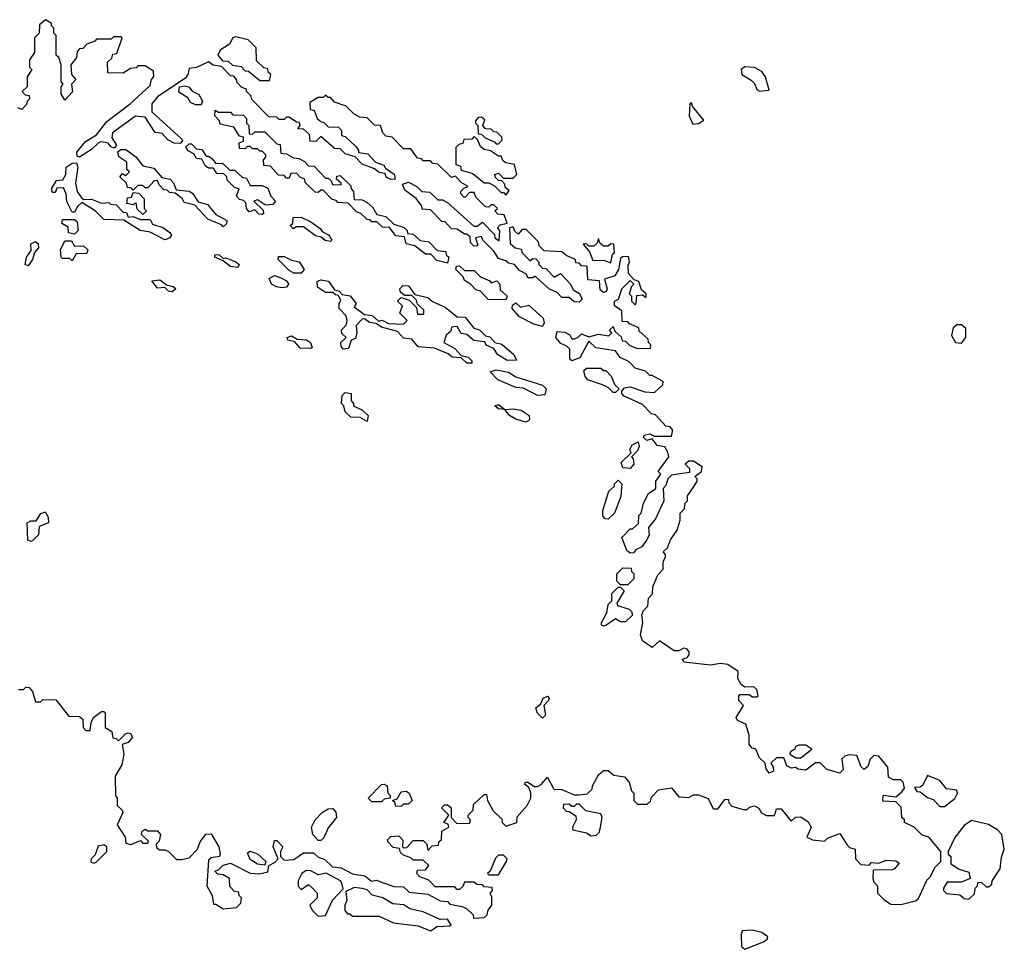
# Model space of a CAD drawing. Extents: x 2601477 to 2753313, y 449408 to 581029.
# Tile 184 of 203: x 2694390 to 2698430, y 529164 to 532980. Entities that reach past the tile are written whole.
import ezdxf

# ---------------------------------------------------------------- set-up
doc = ezdxf.new("R2010")
doc.units = 0

msp = doc.modelspace()

# ---------------------------------------------------------------- linework, layer by layer
at = {"layer": '0CON05XD'}
for points in [[(2696635, 531640), (2696610.7, 531650.7), (2696590, 531675), (2696595, 531700), (2696627, 531697), (2696646.7, 531686.7), (2696655, 531670), (2696665, 531670), (2696680, 531675), (2696695, 531690), (2696725, 531677.5), (2696765, 531688.8), (2696807.5, 531682.5), (2696820, 531695), (2696810, 531705), (2696825, 531720), (2696831.7, 531701.7), (2696858.3, 531678.3), (2696861.7, 531661.7), (2696875, 531660), (2696893, 531643), (2696925, 531630), (2696978.3, 531631.7), (2696980, 531645), (2696970, 531655), (2696968.3, 531668.3), (2696931.7, 531701.7), (2696930, 531715), (2696891.7, 531731.7), (2696885, 531740), (2696861.7, 531741.7), (2696860, 531785), (2696830, 531805), (2696830, 531825), (2696847, 531833), (2696860, 531875), (2696895, 531910), (2696910, 531895), (2696900, 531885), (2696890, 531855), (2696900, 531845), (2696900, 531825), (2696915, 531810), (2696920, 531815), (2696921.7, 531848.3), (2696945, 531850), (2696960, 531840), (2696960, 531855), (2696941.7, 531871.7), (2696930, 531905), (2696911.7, 531911.7), (2696888.3, 531938.3), (2696887, 531973), (2696892.5, 531985), (2696888.3, 532008.3), (2696863, 532007), (2696855, 532000), (2696847.5, 531955), (2696831.7, 531928.3), (2696790, 531915), (2696800, 531875), (2696795.9, 531864.1), (2696785, 531860), (2696771.2, 531871.2), (2696768.3, 531908.3), (2696721.7, 531911.7), (2696718.3, 531968.3), (2696695, 531970), (2696685, 531980), (2696671.7, 531981.7), (2696670, 531995), (2696635, 532010), (2696615, 532027.5), (2696541.7, 532031.7), (2696521.7, 532051.7), (2696518.3, 532068.3), (2696468.3, 532118.3), (2696451.7, 532118.3), (2696435, 532100), (2696421.7, 532111.7), (2696415, 532130), (2696400, 532125), (2696401.7, 532061.7), (2696423, 532043), (2696448.3, 532038.3), (2696450, 532025), (2696485, 531990), (2696495, 532000), (2696508.3, 531998.3), (2696520, 531985), (2696520, 531975), (2696535, 531960), (2696548.3, 531958.3), (2696583, 531923), (2696608.3, 531938.3), (2696650, 531895), (2696660.7, 531870.7), (2696686.7, 531856.7), (2696697.5, 531832.5), (2696685, 531820), (2696665, 531822.5), (2696645, 531840), (2696615, 531840), (2696595, 531860), (2696563.3, 531873.3), (2696540, 531895), (2696505, 531927.5), (2696495, 531920), (2696475, 531920), (2696470, 531935), (2696440.7, 531950.7), (2696420, 531975), (2696395, 531980), (2696385, 531990), (2696355, 532000), (2696335, 532030), (2696290, 532075), (2696285, 532090), (2696260, 532085), (2696270, 532055), (2696265, 532050), (2696251.7, 532051.7), (2696240, 532065), (2696238.3, 532088.3), (2696225, 532100), (2696215, 532100), (2696185, 532120), (2696161.7, 532121.7), (2696135, 532150), (2696121.7, 532151.7), (2696075, 532200), (2696041.7, 532201.7), (2696040, 532215), (2696016.4, 532246.4), (2695970.7, 532280.7), (2695960, 532305), (2695985, 532312.5), (2696020, 532295), (2696040, 532275), (2696072.5, 532272.5), (2696105, 532240), (2696125, 532240), (2696145, 532230), (2696253, 532133), (2696267, 532133), (2696288.3, 532148.3), (2696338.3, 532098.3), (2696340, 532085), (2696357.5, 532072.5), (2696360, 532115), (2696350, 532125), (2696361.7, 532138.3), (2696390, 532145), (2696378.3, 532178.3), (2696351.7, 532181.7), (2696340, 532195), (2696350, 532205), (2696335, 532220), (2696325, 532220), (2696315, 532210), (2696301.7, 532211.7), (2696261.7, 532251.7), (2696255, 532270), (2696235, 532270), (2696218.3, 532251.7), (2696211.7, 532251.7), (2696200, 532265), (2696200, 532275), (2696211.7, 532288.3), (2696230, 532295), (2696201.7, 532311.7), (2696178.3, 532338.3), (2696161.7, 532331.7), (2696105, 532387.5), (2696085, 532390), (2696075, 532400), (2696045, 532400), (2696038.3, 532408.3), (2696021.7, 532411.7), (2695995, 532450), (2695965, 532450), (2695918.3, 532498.3), (2695891.7, 532501.7), (2695880, 532515), (2695870, 532545), (2695845, 532547.5), (2695815, 532577.5), (2695785, 532580), (2695761.7, 532591.7), (2695730, 532625), (2695681.7, 532641.7), (2695665, 532660), (2695655, 532660), (2695645, 532670), (2695635, 532660), (2695615, 532660), (2695580, 532640), (2695581.7, 532611.7), (2695598.3, 532608.3), (2695610, 532575), (2695625, 532562.5), (2695638.3, 532558.3), (2695655, 532540), (2695698.3, 532538.3), (2695710, 532525), (2695710, 532505), (2695725, 532500), (2695769.3, 532459.3), (2695780, 532445), (2695780, 532435), (2695818.8, 532428.8), (2695850, 532395), (2695883.3, 532383.3), (2695890.7, 532370.7), (2695926.4, 532346.4), (2695930, 532325), (2695913.6, 532323.6), (2695895, 532332.5), (2695888.3, 532348.3), (2695865, 532352.5), (2695845, 532367.5), (2695795, 532387.5), (2695767, 532417), (2695725, 532430), (2695705, 532450), (2695681.7, 532451.7), (2695625, 532500), (2695605, 532480), (2695581.7, 532481.7), (2695578.3, 532508.3), (2695555, 532530), (2695531.7, 532531.7), (2695540, 532545), (2695538.3, 532558.3), (2695525, 532560), (2695495, 532580), (2695485, 532580), (2695475, 532570), (2695455, 532570), (2695445, 532580), (2695411.7, 532581.7), (2695341.7, 532651.7), (2695338.3, 532668.3), (2695320, 532685), (2695320, 532695), (2695301.7, 532701.7), (2695281.7, 532721.7), (2695280, 532735), (2695268.3, 532748.3), (2695255, 532750), (2695218.3, 532788.3), (2695183, 532793), (2695165, 532807.5), (2695115, 532783.3), (2695085, 532780), (2695080, 532755), (2695069.5, 532740.5), (2694956.7, 532665), (2694932.5, 532635), (2694931.7, 532601.7), (2695055, 532490), (2695057.5, 532482.5), (2695048.3, 532471.7), (2695023, 532473), (2694997, 532487), (2694975, 532512.5), (2694945, 532517.5), (2694905, 532580), (2694865, 532583.8), (2694771.2, 532515), (2694767.5, 532495), (2694787.5, 532465), (2694777.5, 532452.5), (2694765, 532457.5), (2694753.3, 532473.3), (2694725, 532478.8), (2694714, 532476), (2694685, 532447.5), (2694635, 532416.2), (2694625, 532420), (2694624.4, 532435.6), (2694660, 532480), (2694705, 532507.5), (2694748, 532562), (2694842.5, 532635), (2694925, 532710), (2694930, 532735), (2694940, 532745), (2694938.3, 532768.3), (2694905, 532790), (2694875, 532790), (2694868.3, 532781.7), (2694845, 532780), (2694815, 532760), (2694751.7, 532761.7), (2694750, 532805), (2694768.3, 532821.7), (2694771.7, 532838.3), (2694788.3, 532841.7), (2694810, 532905), (2694805, 532910), (2694775, 532910), (2694765, 532900), (2694705, 532900), (2694698.3, 532891.7), (2694665, 532880), (2694648.3, 532861.7), (2694635, 532860), (2694625, 532850), (2694622.5, 532825), (2694600, 532795), (2694602.5, 532755), (2694620, 532735), (2694602.5, 532715), (2694606.1, 532683.9), (2694575, 532650), (2694560, 532675), (2694560, 532705), (2694567.5, 532715), (2694560, 532725), (2694560, 532795), (2694550, 532825), (2694540, 532835), (2694540, 532915), (2694530, 532925), (2694530, 532945), (2694520, 532955), (2694520, 532965), (2694495, 532980), (2694471.7, 532958.3), (2694470, 532925), (2694450, 532905), (2694450, 532845), (2694430, 532815), (2694430, 532785), (2694440, 532775), (2694420, 532745), (2694420, 532705), (2694400, 532685), (2694411.7, 532671.7), (2694428.3, 532668.3), (2694430, 532655), (2694420, 532645), (2694418.3, 532631.7), (2694398.3, 532611.7), (2694381.7, 532618.3)], [(2695415, 532730), (2695420, 532755), (2695410, 532765), (2695408.3, 532778.3), (2695391.7, 532781.7), (2695361.7, 532811.7), (2695360, 532865), (2695327, 532897), (2695275, 532910), (2695263.8, 532905), (2695250, 532880), (2695212.5, 532855), (2695202.5, 532835), (2695221.7, 532811.7), (2695245, 532810), (2695263, 532793), (2695298.3, 532788.3), (2695315, 532770), (2695328.3, 532768.3), (2695375, 532730), (2695415, 532730)], [(2697427, 532687), (2697465, 532690), (2697450, 532745), (2697435, 532766.7), (2697405, 532783.3), (2697365, 532786), (2697350, 532775), (2697352.5, 532755), (2697391.7, 532731.7), (2697405, 532717.5), (2697415, 532693.3), (2697427, 532687)], [(2695135, 532630), (2695110.7, 532630.7), (2695090.7, 532640.7), (2695079.3, 532659.3), (2695042.5, 532682.5), (2695046.1, 532703.9), (2695065, 532708.8), (2695083.8, 532703.8), (2695097, 532687), (2695125, 532672.5), (2695140, 532645), (2695135, 532630)], [(2697151.7, 532551.7), (2697175, 532553.3), (2697197, 532567), (2697151.7, 532621.7), (2697145, 532640), (2697140, 532635), (2697137.5, 532585), (2697151.7, 532551.7)], [(2696145, 531980), (2696101.7, 531991.7), (2696077.5, 532017.5), (2696055, 532017.5), (2696011.7, 532051.7), (2695975, 532060), (2695968.3, 532088.3), (2695933, 532093), (2695907, 532127), (2695878.3, 532128.3), (2695855, 532150), (2695835, 532150), (2695828.3, 532158.3), (2695815, 532160), (2695790, 532185), (2695771.7, 532191.7), (2695737, 532227), (2695695, 532230), (2695688.3, 532238.3), (2695671.7, 532241.7), (2695635, 532280), (2695625, 532280), (2695615, 532270), (2695601.7, 532271.7), (2695561.7, 532311.7), (2695560, 532325), (2695541.7, 532331.7), (2695525, 532350), (2695501.7, 532348.3), (2695495, 532330), (2695485, 532330), (2695475, 532340), (2695451.7, 532341.7), (2695418.3, 532378.3), (2695391.7, 532381.7), (2695390, 532405), (2695400, 532415), (2695400, 532425), (2695385, 532440), (2695375, 532440), (2695365, 532450), (2695345, 532450), (2695335, 532460), (2695325, 532460), (2695315, 532450), (2695291.7, 532451.7), (2695290, 532475), (2695308.3, 532481.7), (2695308.3, 532498.3), (2695291.7, 532501.7), (2695268.3, 532538.3), (2695211.7, 532551.7), (2695210, 532565), (2695190, 532585), (2695191.7, 532608.3), (2695205, 532600), (2695255, 532600), (2695265, 532590), (2695308.3, 532588.3), (2695320, 532575), (2695320, 532555), (2695330, 532545), (2695331.7, 532511.7), (2695345, 532510), (2695355, 532520), (2695395, 532520), (2695445, 532470), (2695458.3, 532468.3), (2695461.7, 532431.7), (2695485, 532430), (2695513, 532413), (2695535, 532410), (2695558.3, 532398.3), (2695575, 532380), (2695598.3, 532378.3), (2695645, 532330), (2695655, 532330), (2695668.3, 532318.3), (2695673, 532303), (2695708.3, 532301.7), (2695708.3, 532308.3), (2695690, 532325), (2695691.7, 532338.3), (2695705, 532340), (2695748.3, 532298.3), (2695750, 532285), (2695760, 532275), (2695761.7, 532241.7), (2695795, 532240), (2695815, 532230), (2695839.3, 532209.3), (2695855, 532180), (2695891.7, 532171.7), (2695925, 532140), (2695967, 532127), (2695980, 532115), (2695981.7, 532101.7), (2696005, 532100), (2696033, 532073), (2696068.3, 532068.3), (2696103, 532033), (2696138.3, 532028.3), (2696140, 532015), (2696150, 532005), (2696145, 531980)], [(2696355, 532470), (2696370, 532485), (2696368.3, 532498.3), (2696348.3, 532518.3), (2696335, 532520), (2696325, 532530), (2696301.7, 532531.7), (2696290, 532545), (2696298.3, 532568.3), (2696285, 532580), (2696271.7, 532578.3), (2696260, 532565), (2696260, 532555), (2696270, 532545), (2696271.7, 532511.7), (2696285, 532510), (2696300, 532495), (2696338.3, 532478.3), (2696345, 532470), (2696355, 532470)], [(2695385, 532180), (2695371.7, 532181.7), (2695355, 532200), (2695331.7, 532191.7), (2695320, 532205), (2695318.3, 532228.3), (2695308.3, 532238.3), (2695291.7, 532241.7), (2695280, 532255), (2695290, 532285), (2695271.7, 532291.7), (2695241.7, 532321.7), (2695240, 532335), (2695227.5, 532347.5), (2695198.3, 532348.3), (2695185, 532370), (2695165, 532370), (2695150.7, 532380.7), (2695137.5, 532407.5), (2695115, 532410), (2695105, 532430), (2695081.7, 532441.7), (2695071.7, 532458.3), (2695085, 532470), (2695095, 532470), (2695115, 532450), (2695137, 532447), (2695155, 532420), (2695165, 532420), (2695179.3, 532409.3), (2695195, 532390), (2695221.7, 532391.7), (2695252.5, 532362.5), (2695271.7, 532361.7), (2695303, 532333), (2695320, 532330), (2695335, 532300), (2695385, 532300), (2695408.3, 532288.3), (2695420, 532255), (2695440, 532235), (2695428.3, 532221.7), (2695398.3, 532218.3), (2695365, 532240), (2695350, 532235), (2695388.3, 532198.3), (2695390, 532185), (2695385, 532180)], [(2696385, 532260), (2696398.3, 532278.3), (2696381.7, 532291.7), (2696380, 532305), (2696368.3, 532318.3), (2696355, 532320), (2696341.7, 532331.7), (2696340, 532345), (2696355, 532350), (2696375, 532330), (2696415, 532330), (2696430, 532345), (2696420, 532385), (2696383, 532393), (2696371.7, 532401.7), (2696365, 532420), (2696355, 532420), (2696321.7, 532441.7), (2696295, 532447.5), (2696280, 532460), (2696268.3, 532488.3), (2696255, 532500), (2696245, 532490), (2696211.7, 532488.3), (2696208.3, 532471.7), (2696191.7, 532468.3), (2696180, 532455), (2696180, 532385), (2696198.3, 532378.3), (2696201.7, 532361.7), (2696248.8, 532348.8), (2696295, 532310), (2696315, 532310), (2696338.3, 532298.3), (2696365, 532270), (2696375, 532270), (2696385, 532260)], [(2695225, 532130), (2695218.3, 532138.3), (2695161.7, 532161.7), (2695108.3, 532218.3), (2695065, 532230), (2695056.4, 532246.4), (2695028.3, 532268.3), (2695005, 532270), (2694995, 532280), (2694981.7, 532281.7), (2694961.7, 532301.7), (2694955, 532320), (2694941.7, 532318.3), (2694915, 532290), (2694905, 532290), (2694895, 532300), (2694875, 532300), (2694855, 532280), (2694848.3, 532288.3), (2694831.7, 532291.7), (2694828.3, 532308.3), (2694800, 532335), (2694811.7, 532348.3), (2694825, 532340), (2694840, 532355), (2694830, 532365), (2694830, 532395), (2694797, 532417), (2694792.5, 532437.5), (2694803, 532447), (2694825, 532447.5), (2694866.4, 532416.4), (2694895, 532380), (2694940.7, 532370.7), (2694972.5, 532332.5), (2695007.5, 532325), (2695020.7, 532310.7), (2695031.7, 532281.7), (2695085, 532276.7), (2695098.3, 532268.3), (2695122.5, 532232.5), (2695160.7, 532220.7), (2695195, 532180), (2695240, 532155), (2695238.3, 532141.7), (2695225, 532130)], [(2694985, 532076.2), (2694925, 532107.5), (2694884.1, 532114.1), (2694817.5, 532157.5), (2694735, 532160), (2694700, 532195), (2694645, 532230), (2694626.4, 532213.6), (2694615, 532190), (2694605, 532190), (2694583, 532233), (2694580, 532265), (2694570, 532290), (2694541.7, 532288.3), (2694535, 532270), (2694525, 532270), (2694520, 532285), (2694540.7, 532319.3), (2694567, 532323), (2694578.8, 532345), (2694580, 532375), (2694605, 532391.2), (2694622.5, 532392.5), (2694628.8, 532375), (2694619.3, 532309.3), (2694626.2, 532275), (2694645, 532247.5), (2694652.5, 532242.5), (2694685, 532243.3), (2694725, 532227.5), (2694755, 532230), (2694763, 532223), (2694785, 532220), (2694815, 532190), (2694828.3, 532188.3), (2694835, 532170), (2694855, 532172.5), (2694885, 532160), (2694925, 532160), (2694935, 532140), (2694977, 532127), (2695006.4, 532106.4), (2695012.5, 532095), (2695005, 532082.5), (2694985, 532076.2)], [(2694895, 532180), (2694871.7, 532201.7), (2694868.3, 532228.3), (2694855, 532220), (2694830, 532225), (2694831.7, 532248.3), (2694848.3, 532251.7), (2694855, 532270), (2694878.3, 532268.3), (2694900, 532245), (2694900, 532205), (2694910, 532195), (2694895, 532180)], [(2694615, 532100), (2694590, 532105), (2694588.3, 532128.3), (2694563, 532143), (2694565, 532160), (2694615, 532160), (2694625, 532150), (2694630, 532115), (2694615, 532100)], [(2695665, 532070), (2695643, 532073), (2695627, 532087), (2695603, 532093), (2695555, 532130), (2695525, 532130), (2695511.7, 532121.7), (2695500, 532135), (2695510, 532145), (2695511.7, 532168.3), (2695545, 532170), (2695585, 532150), (2695623, 532123), (2695630.7, 532110.7), (2695656.4, 532096.4), (2695670, 532075), (2695665, 532070)], [(2694425, 531970), (2694412.5, 531975), (2694417.5, 532005), (2694437.5, 532032.5), (2694435, 532060), (2694455, 532070), (2694465, 532060), (2694466.4, 532043.6), (2694450, 532025), (2694442.5, 531995), (2694425, 531970)], [(2694605, 531990), (2694595, 532000), (2694565, 532000), (2694560, 532005), (2694557.5, 532035), (2694575, 532072.5), (2694601.7, 532071.7), (2694615, 532050), (2694651.7, 532051.7), (2694670, 532035), (2694665, 532020), (2694621.7, 532018.3), (2694605, 531990)], [(2696815, 531982.5), (2696822.5, 532017.5), (2696830, 532025), (2696828.3, 532058.3), (2696815, 532060), (2696805, 532050), (2696785, 532050), (2696771.7, 532061.7), (2696765, 532080), (2696758.3, 532061.7), (2696745, 532050), (2696725, 532050), (2696715, 532060), (2696701.7, 532058.3), (2696727.5, 532027.5), (2696741.7, 531991.7), (2696785, 531992.5), (2696815, 531982.5)], [(2695285, 531962.5), (2695255, 531967.5), (2695225, 531990), (2695190, 532005), (2695190, 532015), (2695206.4, 532016.4), (2695225, 532000), (2695235, 532002.5), (2695276.1, 531986.1), (2695290, 531975), (2695285, 531962.5)], [(2695545, 531940), (2695515, 531940), (2695495, 531950), (2695450, 531995), (2695451.7, 532008.3), (2695475, 532007.5), (2695505, 531992.5), (2695536.2, 531986.2), (2695557.5, 531955), (2695545, 531940)], [(2696385, 531830), (2696311.7, 531831.7), (2696280, 531865), (2696261.7, 531871.7), (2696240, 531895), (2696215, 531910), (2696210, 531925), (2696180, 531955), (2696181.7, 531968.3), (2696195, 531970), (2696215, 531950), (2696255, 531950), (2696280, 531925), (2696318.3, 531908.3), (2696325, 531900), (2696348.3, 531908.3), (2696360, 531895), (2696361.7, 531871.7), (2696390, 531845), (2696385, 531830)], [(2695015, 531863.3), (2695000, 531865), (2694985, 531880), (2694955, 531877.5), (2694931.7, 531908.3), (2694965, 531912.5), (2694991.7, 531891.7), (2695020, 531885), (2695030, 531875), (2695015, 531863.3)], [(2695465, 531878.8), (2695443.8, 531883.8), (2695422.5, 531895), (2695413, 531917), (2695435, 531930), (2695460.7, 531920.7), (2695486.7, 531906.7), (2695492.5, 531895), (2695485, 531882.5), (2695465, 531878.8)], [(2696245, 531570), (2696225, 531570), (2696201.7, 531591.7), (2696165, 531594.2), (2696148, 531608), (2696092.3, 531632.3), (2696025, 531636.7), (2695998.8, 531668.8), (2695965, 531673.3), (2695940, 531700), (2695875, 531717.5), (2695852.5, 531732.5), (2695825, 531736.7), (2695805, 531752.5), (2695795, 531750), (2695770, 531725), (2695773.8, 531695), (2695768.3, 531671.7), (2695750, 531665), (2695739.3, 531630.7), (2695717.5, 531627.5), (2695708.3, 531638.3), (2695707.5, 531655), (2695730, 531675), (2695711.7, 531691.7), (2695710, 531705), (2695730.7, 531729.3), (2695733.3, 531745), (2695730, 531765), (2695700, 531795), (2695700, 531815), (2695707, 531827), (2695698.3, 531848.3), (2695685, 531850), (2695675, 531860), (2695645, 531860), (2695611.7, 531881.7), (2695610, 531905), (2695625, 531912.5), (2695657, 531907), (2695681.7, 531871.7), (2695700, 531865), (2695712.5, 531852.5), (2695746.4, 531846.4), (2695770, 531815), (2695761.7, 531801.7), (2695805, 531770), (2695836.4, 531766.4), (2695862.5, 531742.5), (2695877, 531747), (2695902.5, 531732.5), (2695965, 531730), (2695980, 531745), (2695950, 531775), (2695960, 531805), (2695940, 531825), (2695955, 531840), (2695988.3, 531828.3), (2696018.3, 531798.3), (2696021.7, 531771.7), (2696048.3, 531771.7), (2696048.3, 531788.3), (2696021.7, 531811.7), (2696018.3, 531828.3), (2695998.3, 531848.3), (2695968.3, 531848.3), (2695951.7, 531861.7), (2695950, 531875), (2695961.7, 531888.3), (2695985, 531887.5), (2696011.7, 531851.7), (2696065, 531840), (2696083, 531823), (2696135, 531800), (2696185, 531760), (2696218.3, 531758.3), (2696253.8, 531713.8), (2696277, 531707), (2696301.7, 531681.7), (2696318.3, 531678.3), (2696340, 531655), (2696368.3, 531648.3), (2696417.5, 531605), (2696428.3, 531581.7), (2696390.7, 531580.7), (2696350, 531605), (2696335, 531630), (2696303.3, 531643.3), (2696298.3, 531658.3), (2696253, 531663), (2696225, 531687.5), (2696201.7, 531691.7), (2696185, 531720), (2696161.7, 531718.3), (2696158.3, 531701.7), (2696140, 531685), (2696130, 531655), (2696175, 531630), (2696201.7, 531601.7), (2696230, 531595), (2696245, 531580), (2696245, 531570)], [(2696535, 531720), (2696500, 531730), (2696440, 531760), (2696410, 531795), (2696411.7, 531808.3), (2696425, 531817.5), (2696445, 531800), (2696478.3, 531808.3), (2696537.5, 531755), (2696542.5, 531735), (2696535, 531720)], [(2698255, 531652.5), (2698272.5, 531675), (2698271.7, 531711.7), (2698255, 531727.5), (2698235, 531727.5), (2698220, 531715), (2698213.6, 531683.6), (2698230, 531655), (2698255, 531652.5)], [(2694808.6, 529921.4), (2694781.2, 529875), (2694782.5, 529795), (2694790, 529785), (2694790, 529755), (2694810, 529735), (2694812.5, 529725), (2694790, 529675), (2694822.5, 529625), (2694825, 529600), (2694846.4, 529593.6), (2694885, 529610), (2694895, 529600), (2694915, 529600), (2694918.3, 529608.3), (2694890, 529635), (2694891.7, 529648.3), (2694905, 529657.5), (2694915, 529650), (2694955, 529650), (2694967.5, 529635), (2694961.7, 529608.3), (2694950, 529595), (2694951.7, 529581.7), (2694963, 529573), (2694985, 529572.5), (2695000, 529565), (2695033, 529533), (2695055, 529532.5), (2695085, 529540), (2695120, 529575), (2695130, 529605), (2695153.6, 529636.4), (2695175, 529637.5), (2695207.5, 529585), (2695212.5, 529555), (2695210, 529545), (2695175, 529540), (2695165, 529530), (2695157.5, 529425), (2695180, 529385), (2695185, 529350), (2695195, 529350), (2695225, 529330), (2695280, 529335), (2695296.7, 529353.3), (2695300, 529375), (2695290, 529385), (2695288.3, 529398.3), (2695271.7, 529401.7), (2695251.7, 529421.7), (2695250, 529455), (2695225, 529470), (2695203, 529473), (2695190, 529485), (2695205, 529490), (2695225, 529510), (2695255, 529517.5), (2695335, 529476.2), (2695375, 529473.8), (2695408.3, 529481.7), (2695411.7, 529508.3), (2695438.3, 529521.7), (2695450, 529535), (2695430, 529585), (2695435, 529610), (2695445, 529610), (2695470, 529585), (2695460, 529565), (2695460, 529545), (2695475, 529530), (2695515, 529532.5), (2695555, 529560), (2695595, 529560), (2695613, 529543), (2695642.5, 529532.5), (2695673, 529503), (2695708.8, 529498.8), (2695755, 529473.3), (2695806.2, 529466.2), (2695833.3, 529443.3), (2695855, 529447.5), (2695867, 529443), (2695925, 529422.5), (2695965, 529420), (2695988.3, 529398.3), (2696065, 529390), (2696115, 529362.5), (2696145, 529360), (2696155, 529350), (2696205, 529340), (2696225, 529330), (2696250, 529305), (2696252.5, 529292.5), (2696296, 529294), (2696307.5, 529305), (2696312.5, 529325), (2696326.7, 529345), (2696327.5, 529377.5), (2696320, 529395), (2696330, 529405), (2696328.3, 529418.3), (2696295, 529420), (2696288.3, 529428.3), (2696265, 529430), (2696255, 529440), (2696215, 529440), (2696208.3, 529421.7), (2696195, 529410), (2696185, 529410), (2696175, 529420), (2696095, 529420), (2696068.3, 529448.3), (2696031.7, 529461.7), (2696020, 529475), (2696021.7, 529488.3), (2696055, 529490), (2696068.3, 529508.3), (2696045, 529530), (2696005, 529530), (2695995, 529540), (2695965, 529550), (2695951.7, 529561.7), (2695948.3, 529578.3), (2695921.7, 529581.7), (2695900, 529605), (2695900, 529615), (2695913, 529627), (2695945, 529630), (2695961.7, 529611.7), (2695960, 529585), (2695965, 529580), (2695978.3, 529581.7), (2696005, 529610), (2696045, 529610), (2696060, 529595), (2696065, 529570), (2696081.7, 529588.3), (2696108.3, 529591.7), (2696110, 529605), (2696120, 529615), (2696121.7, 529648.3), (2696150, 529665), (2696148.3, 529678.3), (2696130, 529685), (2696150, 529715), (2696120, 529745), (2696133, 529757), (2696145, 529757.5), (2696160, 529745), (2696160, 529705), (2696181.7, 529681.7), (2696235, 529680), (2696240, 529695), (2696230, 529705), (2696230, 529715), (2696250, 529735), (2696251.7, 529758.3), (2696295, 529800), (2696305, 529800), (2696310, 529775), (2696333, 529733), (2696368.3, 529698.3), (2696370, 529685), (2696385, 529670), (2696430, 529685), (2696431.7, 529708.3), (2696472.5, 529755), (2696487.5, 529785), (2696487, 529807), (2696478.3, 529828.3), (2696461.7, 529841.7), (2696465, 529850), (2696475, 529850), (2696502.5, 529832.5), (2696515, 529832.5), (2696529.5, 529840.5), (2696555, 529870), (2696581.7, 529821.7), (2696615, 529820), (2696665, 529797.5), (2696685, 529797.5), (2696718.3, 529801.7), (2696738.3, 529821.7), (2696740, 529835), (2696765, 529880), (2696785, 529897.5), (2696805, 529897.5), (2696828.3, 529878.3), (2696871.7, 529871.7), (2696890.7, 529850.7), (2696900, 529815), (2696910, 529805), (2696910, 529775), (2696925, 529760), (2696965, 529760), (2696978.3, 529771.7), (2696981.7, 529788.3), (2697011.7, 529818.3), (2697065, 529827.5), (2697095, 529790), (2697135, 529787.5), (2697155, 529797.5), (2697175, 529797.5), (2697215, 529782.5), (2697235, 529740), (2697255, 529740), (2697285, 529780), (2697298.3, 529778.3), (2697300, 529765), (2697311.7, 529751.7), (2697358.3, 529738.3), (2697375, 529737.5), (2697385, 529747.5), (2697405, 529752.5), (2697423, 529743), (2697433.6, 529723.6), (2697453.6, 529713.6), (2697487, 529713), (2697495, 529740), (2697515, 529740), (2697555, 529690), (2697573, 529707), (2697595, 529707.5), (2697625, 529687.5), (2697637.5, 529665), (2697620, 529625), (2697643, 529613), (2697691.7, 529608.3), (2697705, 529620), (2697755, 529640), (2697783.6, 529593.6), (2697795, 529582.5), (2697817.5, 529575), (2697820, 529535), (2697841.7, 529511.7), (2697875, 529510), (2697885, 529520), (2697915, 529517.5), (2697945, 529530), (2697985, 529527.5), (2697998.3, 529518.3), (2697980, 529495), (2697969.3, 529490.7), (2697891.7, 529488.3), (2697890, 529455), (2697895, 529440), (2697910, 529425), (2697910, 529395), (2697937, 529367), (2697965, 529350), (2698005, 529347.5), (2698065, 529363.3), (2698078, 529372), (2698111.7, 529448.3), (2698127, 529463), (2698145, 529500), (2698170, 529525), (2698170, 529565), (2698120, 529625), (2698093, 529633), (2698060, 529665), (2698020, 529685), (2698020, 529695), (2698010, 529705), (2698007, 529747), (2697985, 529770), (2697931.7, 529771.7), (2697933, 529797), (2697985, 529790), (2698009.3, 529810.7), (2698020, 529825), (2698015, 529850), (2698005, 529860), (2697975, 529860), (2697955, 529870), (2697951.7, 529911.7), (2697915, 529957.5), (2697895, 529960), (2697880, 529945), (2697870, 529915), (2697855, 529902.5), (2697843, 529913), (2697825, 529960), (2697795, 529962.5), (2697775, 529957.5), (2697763.6, 529946.4), (2697768.3, 529901.7), (2697755, 529887.5), (2697701.7, 529901.7), (2697675, 529930), (2697655, 529930), (2697615, 529900), (2697583, 529903), (2697575, 529910), (2697555, 529907.5), (2697537, 529917), (2697525, 529950), (2697495, 529950), (2697471.7, 529928.3), (2697481.7, 529911.7), (2697482.5, 529895), (2697465, 529887.5), (2697452.5, 529905), (2697448.3, 529928.3), (2697425, 529950), (2697410, 529985), (2697395, 529990), (2697382.5, 530005), (2697383, 530043), (2697368.8, 530088.8), (2697335, 530103.3), (2697330, 530115), (2697360, 530165), (2697340, 530185), (2697340, 530205), (2697345, 530210), (2697385, 530210), (2697395, 530200), (2697415, 530200), (2697420, 530205), (2697415, 530230), (2697401.7, 530241.7), (2697365, 530240), (2697350.7, 530250.7), (2697336.7, 530275), (2697337.5, 530305), (2697295, 530333.3), (2697265, 530336.7), (2697225, 530330), (2697115, 530342.5), (2697110, 530355), (2697128.3, 530361.7), (2697137.5, 530372.5), (2697137.5, 530385), (2697127.7, 530397.7), (2697115, 530400), (2697095, 530388.8), (2697075, 530388.8), (2697015, 530430), (2696985, 530402.5), (2696945, 530430), (2696937.5, 530455), (2696946.2, 530505), (2696943, 530537), (2696950, 530555), (2696967, 530573), (2696970, 530605), (2696987, 530623), (2696988.3, 530651.7), (2697008.3, 530701.7), (2697030, 530725), (2697030, 530755), (2697040, 530775), (2697040, 530785), (2697030, 530795), (2697048.3, 530811.7), (2697060, 530845), (2697087.5, 530885), (2697100, 530925), (2697100, 530955), (2697118.3, 530971.7), (2697120, 530995), (2697130, 531005), (2697130, 531025), (2697157.5, 531065), (2697170, 531085), (2697170, 531095), (2697160, 531105), (2697187.5, 531125), (2697190, 531145), (2697155, 531167.5), (2697135, 531167.5), (2697120, 531155), (2697138.3, 531138.3), (2697138.3, 531121.7), (2697065, 531110), (2697050, 531095), (2697041.7, 531068.3), (2697030, 531055), (2697032.5, 531005), (2696998.3, 530931.7), (2696970, 530895), (2696972.5, 530865), (2696962.5, 530845), (2696943.3, 530816.7), (2696920, 530805), (2696908.3, 530791.7), (2696895, 530790), (2696881.7, 530801.7), (2696860, 530855), (2696895, 530890), (2696905, 530890), (2696928.3, 530911.7), (2696930, 530945), (2696940, 530955), (2696950, 530995), (2696970, 531035), (2697000, 531055), (2697000, 531085), (2697020, 531115), (2697010, 531125), (2697053.3, 531185), (2697050, 531205), (2697036.4, 531226.4), (2697005, 531232.5), (2696985, 531260), (2696963, 531253), (2696950, 531265), (2696952.5, 531275), (2696975, 531280), (2696995, 531270), (2697065, 531270), (2697070, 531295), (2697058.3, 531308.3), (2697041.7, 531311.7), (2696998.3, 531358.3), (2696981.7, 531361.7), (2696945, 531400), (2696870, 531435), (2696860, 531445), (2696860, 531455), (2696871.7, 531468.3), (2696895, 531472.5), (2696955, 531452.5), (2696995, 531450), (2697028.3, 531481.7), (2697030, 531495), (2696985, 531520), (2696975, 531520), (2696957, 531537), (2696915, 531550), (2696890, 531575), (2696853.6, 531593.6), (2696835, 531620), (2696753.6, 531633.6), (2696725, 531660), (2696687.7, 531592.3), (2696655, 531580), (2696647, 531587), (2696647, 531627), (2696635, 531640)], [(2695585, 531630), (2695541.2, 531631.2), (2695518.3, 531658.3), (2695490, 531665), (2695487.5, 531675), (2695505, 531682.5), (2695528.3, 531668.3), (2695566.2, 531666.2), (2695582.5, 531655), (2695590, 531635), (2695585, 531630)], [(2696515, 531437.5), (2696457, 531467), (2696425, 531470), (2696351.7, 531501.7), (2696320, 531535), (2696345, 531542.5), (2696395, 531533.3), (2696425, 531513.3), (2696535, 531480), (2696550, 531465), (2696545, 531440), (2696515, 531437.5)], [(2696835, 531450), (2696825, 531450), (2696805, 531470), (2696781.7, 531481.7), (2696721.7, 531501.7), (2696710, 531515), (2696705, 531540), (2696715, 531550), (2696775, 531550), (2696785, 531540), (2696795, 531540), (2696817, 531517), (2696831.7, 531481.7), (2696850, 531465), (2696835, 531450)], [(2695815, 531330), (2695787, 531347), (2695748.3, 531348.3), (2695725, 531370), (2695720, 531395), (2695710, 531405), (2695713, 531437), (2695725, 531450), (2695750, 531445), (2695750, 531415), (2695760, 531405), (2695760, 531395), (2695797, 531377), (2695820, 531355), (2695815, 531330)], [(2696465, 531327.5), (2696425, 531340), (2696400, 531355), (2696380, 531380), (2696355, 531382.5), (2696340, 531395), (2696355, 531400), (2696380, 531380), (2696415, 531382.5), (2696447, 531377), (2696480, 531355), (2696481.7, 531338.3), (2696475, 531332.5), (2696465, 531327.5)], [(2696895, 531137.5), (2696865, 531140), (2696858.3, 531161.7), (2696898.3, 531201.7), (2696893.3, 531215), (2696902.5, 531235), (2696927.5, 531247.5), (2696931.7, 531228.3), (2696925, 531210), (2696900, 531185), (2696907, 531177), (2696910, 531155), (2696895, 531137.5)], [(2696805, 530930), (2696791.7, 530931.7), (2696783, 530943), (2696782.5, 530965), (2696807.5, 531045), (2696830, 531065), (2696830, 531075), (2696845, 531090), (2696860, 531075), (2696857, 531023), (2696830, 530955), (2696805, 530930)], [(2694435, 530837.5), (2694423.3, 530843.3), (2694420, 530915), (2694435, 530923.3), (2694457, 530923), (2694477, 530953), (2694495, 530960), (2694506.4, 530936.4), (2694507.5, 530915), (2694470, 530900), (2694466.7, 530865), (2694445, 530843.3), (2694435, 530837.5)], [(2696885, 530660), (2696855, 530660), (2696840, 530675), (2696840, 530705), (2696865, 530730), (2696898.3, 530728.3), (2696900, 530715), (2696910, 530705), (2696910, 530685), (2696885, 530660)], [(2696785, 530490), (2696777.5, 530495), (2696777.5, 530505), (2696798.8, 530545), (2696805, 530580), (2696820, 530595), (2696820, 530625), (2696845, 530650), (2696855, 530650), (2696870, 530635), (2696840, 530585), (2696842.5, 530575), (2696890.7, 530560.7), (2696900.7, 530550.7), (2696903.8, 530535), (2696875, 530508.8), (2696855, 530508.8), (2696835, 530520), (2696795, 530493.8), (2696785, 530490)], [(2694385, 530230), (2694405, 530230), (2694415, 530240), (2694428.3, 530238.3), (2694442.5, 530222.5), (2694455, 530180), (2694475, 530180), (2694485, 530190), (2694538.3, 530188.3), (2694591.7, 530121.7), (2694635, 530120), (2694648.3, 530108.3), (2694650, 530075), (2694661.7, 530061.7), (2694678.3, 530061.7), (2694683, 530097), (2694693.3, 530116.7), (2694725, 530140), (2694735, 530140), (2694740, 530135), (2694740, 530075), (2694768.3, 530058.3), (2694771.7, 530031.7), (2694785, 530030), (2694795, 530020), (2694825, 530050), (2694835, 530052.5), (2694845, 530050), (2694852.5, 530035), (2694835, 530012.5), (2694810, 530005), (2694816.7, 529965), (2694808.6, 529921.4)], [(2696535, 530112.5), (2696513.3, 530135), (2696507.5, 530155), (2696528.3, 530171.7), (2696537.5, 530195), (2696555, 530202.5), (2696562.5, 530195), (2696560, 530185), (2696540, 530165), (2696547.5, 530125), (2696535, 530112.5)], [(2697595, 529950), (2697640, 529985), (2697615, 530002.5), (2697585, 530002.5), (2697573.6, 529996.4), (2697570, 529985), (2697552.5, 529975), (2697550, 529965), (2697575, 529950), (2697595, 529950)], [(2695875, 529770), (2695835, 529770), (2695820, 529785), (2695875, 529840), (2695885, 529842.5), (2695897.5, 529835), (2695900, 529805), (2695910, 529795), (2695910, 529785), (2695885, 529780), (2695875, 529770)], [(2698185, 529750), (2698227.3, 529782.7), (2698237.5, 529805), (2698235, 529817.5), (2698193, 529823), (2698165, 529857.5), (2698115, 529877.5), (2698095, 529837.5), (2698085, 529830), (2698061.7, 529828.3), (2698071.7, 529811.7), (2698085, 529810), (2698115, 529787.5), (2698138.3, 529778.3), (2698165, 529750), (2698185, 529750)], [(2695955, 529750), (2695931.7, 529751.7), (2695930, 529765), (2695920, 529775), (2695938.3, 529781.7), (2695955, 529810), (2695975, 529812.5), (2695987.5, 529805), (2696000, 529775), (2695985, 529760), (2695965, 529760), (2695955, 529750)], [(2696735, 529630), (2696755, 529632.5), (2696767, 529643), (2696771.7, 529658.3), (2696780, 529705), (2696775, 529720), (2696713, 529733), (2696685, 529760), (2696675, 529760), (2696665, 529750), (2696655, 529750), (2696645, 529760), (2696621.7, 529758.3), (2696620, 529745), (2696631.7, 529731.7), (2696645, 529730), (2696671.7, 529711.7), (2696672.5, 529695), (2696657.5, 529665), (2696660, 529655), (2696715, 529642.5), (2696735, 529630)], [(2695625, 529610), (2695615, 529610), (2695593.3, 529635), (2695587.5, 529665), (2695602.5, 529695), (2695632.5, 529727.5), (2695655, 529740), (2695675, 529742.5), (2695687, 529727), (2695690, 529705), (2695655, 529662.5), (2695638.3, 529621.7), (2695625, 529610)], [(2698285, 529370), (2698308.3, 529391.7), (2698310, 529415), (2698320, 529425), (2698321.7, 529438.3), (2698335, 529440), (2698355, 529420), (2698365, 529420), (2698378.3, 529431.7), (2698380, 529445), (2698412.5, 529495), (2698418.3, 529541.7), (2698430, 529575), (2698420, 529635), (2698402.5, 529655), (2698365, 529676), (2698295, 529692.5), (2698265, 529672.5), (2698226.4, 529623.6), (2698200, 529565), (2698200, 529555), (2698210, 529545), (2698210, 529515), (2698245, 529492.5), (2698285, 529480), (2698290, 529455), (2698255, 529440), (2698195, 529440), (2698180, 529415), (2698180, 529405), (2698193, 529393), (2698247, 529387), (2698265, 529372.5), (2698285, 529370)], [(2694695, 529517.5), (2694705, 529522.5), (2694746.7, 529565), (2694746.7, 529585), (2694735, 529593.3), (2694712, 529588), (2694698.8, 529551.2), (2694682.5, 529535), (2694681.7, 529521.7), (2694695, 529517.5)], [(2695395, 529510), (2695365, 529513.3), (2695335, 529533.3), (2695325, 529560), (2695335, 529566.7), (2695366.1, 529556.1), (2695400, 529525), (2695395, 529510)], [(2696355, 529470), (2696387.5, 529525), (2696390, 529535), (2696375, 529550), (2696355, 529550), (2696341.7, 529538.3), (2696320, 529485), (2696310, 529475), (2696315, 529470), (2696355, 529470)], [(2695615, 529300), (2695645, 529302.5), (2695673.9, 529366.1), (2695717.5, 529412.5), (2695711.2, 529435), (2695705.6, 529445.6), (2695646.7, 529476.7), (2695615, 529470), (2695585, 529486.7), (2695565, 529487.5), (2695547.5, 529475), (2695532.5, 529445), (2695533, 529423), (2695545, 529410), (2695575, 529430), (2695588.3, 529418.3), (2695610, 529395), (2695610, 529375), (2695580, 529345), (2695590, 529325), (2695615, 529300)], [(2696075, 529240), (2696103, 529257), (2696155, 529260), (2696160, 529265), (2696145, 529287.5), (2696115, 529286.7), (2696045, 529317.5), (2695990, 529330), (2695966.4, 529346.4), (2695921.2, 529351.2), (2695880, 529375), (2695836.1, 529386.1), (2695815, 529407.5), (2695795, 529413.3), (2695762, 529418), (2695728.3, 529401.7), (2695732.5, 529365), (2695723.3, 529345), (2695723.6, 529323.6), (2695735, 529310), (2695745, 529310), (2695755, 529300), (2695865, 529300), (2695923, 529273), (2696025, 529260), (2696075, 529240)], [(2697365, 529164), (2697442.5, 529195), (2697457.5, 529205), (2697460, 529215), (2697435, 529232.5), (2697395, 529242.5), (2697355, 529240), (2697350, 529225), (2697351.2, 529175), (2697365, 529164)]]:
    msp.add_lwpolyline(points, dxfattribs=at)

doc.saveas('drawing.dxf')
